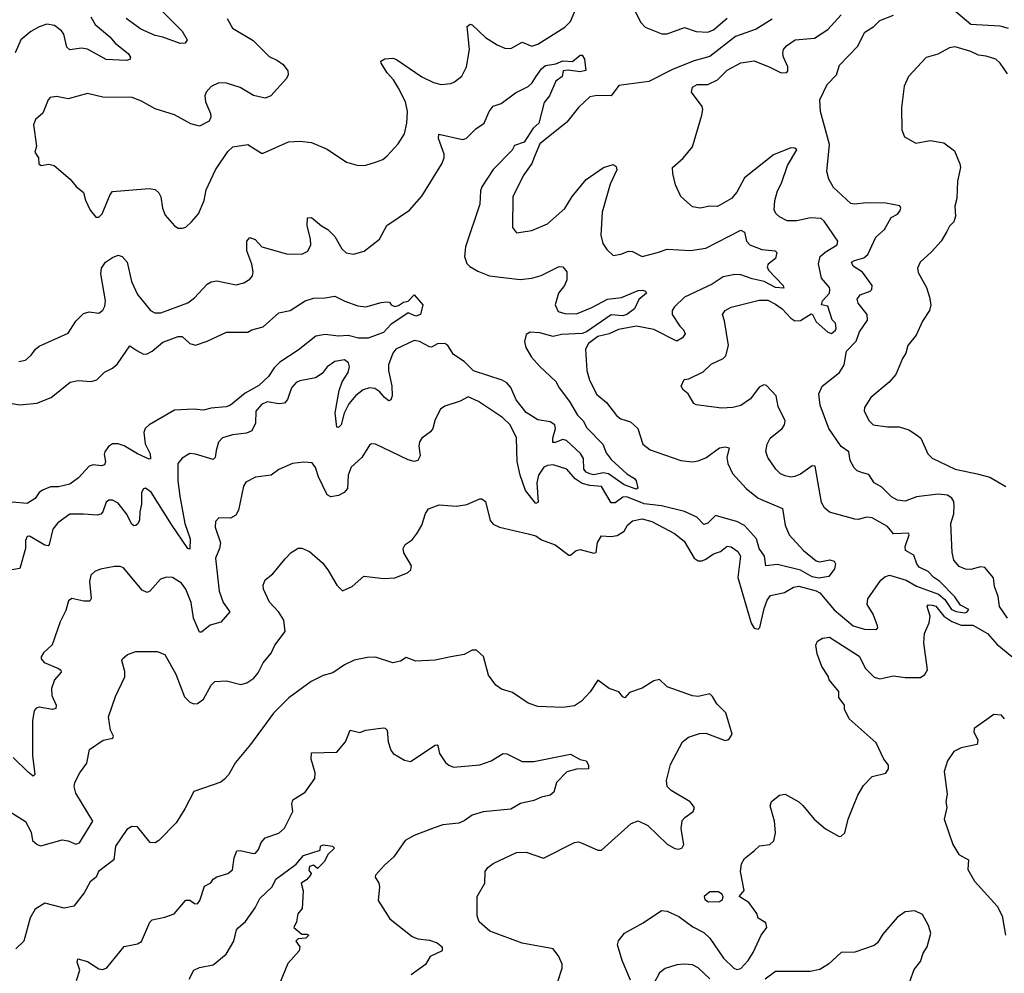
# Model space of a CAD drawing. Extents: x 2057697 to 2160550, y 827490 to 1016834.
# Tile 128 of 256: x 2120015 to 2125109, y 860178 to 865110. Entities that reach past the tile are written whole.
import ezdxf

# ---------------------------------------------------------------- set-up
doc = ezdxf.new("R2010")
doc.units = 0

msp = doc.modelspace()

# ---------------------------------------------------------------- linework, layer by layer
at = {"layer": '0CON20XD'}
for points in [[(2121088.8, 865115), (2121116.6, 865066.6), (2121222, 865002), (2121305, 864919.2), (2121349.3, 864899.3), (2121378.3, 864878.3), (2121402, 864845), (2121404.2, 864825), (2121395.4, 864804.6), (2121314.3, 864715), (2121285, 864703.3), (2121225, 864717.8), (2121155, 864759.1), (2121085, 864781.1), (2121045, 864783.8), (2121005.9, 864764.1), (2120980, 864735), (2120972.9, 864715), (2120975.8, 864685), (2121001.4, 864625), (2121004.2, 864605), (2120995, 864584.2), (2120945, 864559.5), (2120900.6, 864570.6), (2120815, 864618.1), (2120715, 864648.5), (2120645, 864688.6), (2120596.9, 864706.9), (2120445, 864709.4), (2120365, 864728.6), (2120265, 864699.5), (2120205, 864712.5), (2120173.3, 864706.7), (2120162, 864695), (2120134.2, 864625.8), (2120095.9, 864594.1), (2120086.4, 864566.4), (2120102.5, 864455), (2120094, 864425), (2120112.5, 864395), (2120113.3, 864365), (2120126.4, 864356.4), (2120165, 864362), (2120192.5, 864355), (2120275.7, 864285.7), (2120307.3, 864247.3), (2120345.8, 864215.8), (2120356.1, 864176.1), (2120380, 864125), (2120408.3, 864088.3), (2120425, 864088.8), (2120442, 864105), (2120482.5, 864205), (2120495, 864220.8), (2120685, 864237.1), (2120715, 864232), (2120735, 864213.8), (2120744.3, 864194.3), (2120753.1, 864135), (2120768.3, 864098.3), (2120815, 864043.3), (2120835, 864031.2), (2120855, 864031.2), (2120875, 864036.2), (2120903.8, 864065), (2120940, 864105), (2120969.2, 864175), (2120980.3, 864229.7), (2121027.6, 864332.4), (2121091.2, 864428.8), (2121117.7, 864452.3), (2121195, 864464), (2121265, 864420), (2121275, 864420), (2121405, 864478.6), (2121465, 864481.9), (2121524.4, 864474.4), (2121605, 864440), (2121705, 864373.3), (2121766.2, 864356.2), (2121805, 864358), (2121855, 864372.5), (2121892.7, 864387.3), (2121916.7, 864405), (2121973, 864467), (2122005, 864520), (2122018.2, 864575), (2122020.5, 864635), (2122010, 864685), (2121974.8, 864754.8), (2121947.9, 864797.9), (2121915.2, 864835.3), (2121884.3, 864885), (2121884, 864895), (2121903.4, 864906.6), (2121945, 864910), (2121965, 864903.1), (2122095, 864814.5), (2122155, 864785.6), (2122195.7, 864774.3), (2122245, 864780), (2122265, 864788.8), (2122302.9, 864817.1), (2122327.1, 864865), (2122341.1, 864955), (2122330.5, 865075), (2122345, 865086.5), (2122355, 865083.3), (2122425, 865016.7), (2122485, 864978.9), (2122525, 864961.9), (2122555, 864960), (2122615, 864992.9), (2122665, 864973.1), (2122695, 864983.1), (2122835, 865071.1), (2122865, 865100.8), (2122891.3, 865165)], [(2120510.6, 861609.4), (2120559.3, 861710.7), (2120558.5, 861738.5), (2120543.8, 861795), (2120546.7, 861805), (2120573.1, 861826.9), (2120615, 861843.1), (2120726.9, 861843.1), (2120766.4, 861826.4), (2120821.9, 861725), (2120868, 861608), (2120895, 861580.8), (2120915, 861572.5), (2120935, 861574.2), (2120966, 861595), (2121005, 861668.8), (2121025, 861688), (2121085, 861690), (2121159.1, 861670.9), (2121190.3, 861679.7), (2121225.5, 861704.5), (2121248.7, 861731.3), (2121275, 861783.3), (2121315.8, 861834.2), (2121334.2, 861875.8), (2121388.8, 861945), (2121381.2, 862005), (2121356, 862045), (2121308, 862098), (2121276.2, 862165), (2121274, 862185), (2121285, 862212.5), (2121325, 862244), (2121388.6, 862321.4), (2121420, 862355), (2121455, 862376), (2121475, 862376.2), (2121515, 862359.2), (2121581.1, 862301.1), (2121609.2, 862265), (2121656, 862185), (2121685, 862156.2), (2121735, 862178), (2121795, 862232), (2121899.1, 862219.1), (2121955, 862222.7), (2122021.3, 862248.7), (2122038, 862265), (2122042, 862285), (2122002.8, 862352.8), (2121999.4, 862375), (2122009.2, 862395), (2122045, 862420), (2122072, 862455), (2122096, 862495), (2122114.1, 862555.9), (2122130.5, 862579.5), (2122185, 862601.4), (2122275, 862594.4), (2122328.3, 862601.7), (2122395, 862632.5), (2122405, 862632.5), (2122425, 862617.5), (2122449.4, 862519.4), (2122465, 862500), (2122497.5, 862485), (2122645, 862451.5), (2122685, 862440.8), (2122715, 862420.5), (2122785, 862394.3), (2122855, 862340.8), (2122865, 862340), (2122894.5, 862365.5), (2122915, 862370), (2122985, 862350), (2122998, 862355), (2123004.3, 862405.7), (2123025, 862440), (2123075, 862437.1), (2123105, 862442.9), (2123142.9, 862465), (2123159.2, 862495), (2123185, 862518.8), (2123235, 862527.8), (2123285, 862515.4), (2123403.3, 862453.3), (2123452.4, 862412.4), (2123505, 862325.8), (2123525, 862311.1), (2123545, 862311.1), (2123565, 862319.4), (2123605, 862346.7), (2123639.7, 862360.3), (2123675, 862387.5), (2123695, 862384.2), (2123729.5, 862359.5), (2123744.2, 862335), (2123730.9, 862225), (2123799.4, 861989.4), (2123815, 861962.9), (2123835, 861957.8), (2123844, 861966), (2123865.7, 862064.3), (2123881.8, 862108.2), (2123898.9, 862131.1), (2123972.2, 862147.8), (2124018.8, 862175), (2124045, 862180), (2124135, 862156.5), (2124155, 862145.8), (2124228.3, 862058.3), (2124327.3, 861975), (2124385, 861957.4), (2124443.4, 861956.6), (2124454, 861965), (2124452.9, 861975), (2124430, 862035), (2124399.4, 862085), (2124401.9, 862115), (2124469.2, 862210.8), (2124490.8, 862229.2), (2124515, 862237.5), (2124601.4, 862211.4), (2124655, 862180.6), (2124768.9, 862138.9), (2124801.5, 862111.5), (2124835, 862060.3), (2124860.2, 862049.8), (2124905, 862042.9), (2124915.6, 862045), (2124925, 862058.8), (2124882.1, 862082.1), (2124853.5, 862125), (2124775.4, 862205), (2124744.9, 862224.9), (2124715, 862255.7), (2124668.7, 862278.7), (2124656, 862295), (2124639.9, 862339.9), (2124597.8, 862365), (2124595.3, 862385), (2124617.1, 862445), (2124613.8, 862453.8), (2124535, 862450), (2124505, 862488.1), (2124425, 862534.4), (2124395, 862537.8), (2124355, 862525.7), (2124335, 862526.9), (2124205, 862562.5), (2124179.2, 862585), (2124162.8, 862612.8), (2124130.9, 862800.9), (2124115, 862801.9), (2124055, 862760), (2124025, 862747.1), (2124005, 862743.6), (2123975, 862750), (2123951.5, 862761.5), (2123927.1, 862785), (2123885.7, 862845), (2123875.8, 862875.8), (2123882.2, 862915), (2123898.1, 862945), (2123958.9, 862995), (2123971.5, 863015), (2123975.4, 863035), (2123938.6, 863108.6), (2123928.2, 863165), (2123877.6, 863217.6), (2123865, 863221.8), (2123840.2, 863209.8), (2123795, 863148.6), (2123746, 863115), (2123705, 863104.4), (2123645, 863100), (2123515, 863117.5), (2123503.3, 863125), (2123473.3, 863175), (2123447.5, 863195), (2123437.5, 863215), (2123451.7, 863248.3), (2123477.3, 863252.7), (2123550.9, 863289.1), (2123592, 863328), (2123655, 863358.1), (2123668.3, 863371.7), (2123681.1, 863425), (2123661.7, 863551.7), (2123651.2, 863585), (2123663.8, 863605), (2123695, 863622.9), (2123840.4, 863659.6), (2123885, 863658.9), (2123925, 863638.4), (2123959.3, 863615), (2124005, 863566.2), (2124025, 863552.9), (2124055, 863553.5), (2124108.8, 863588.8), (2124115.8, 863585.8), (2124135, 863547.5), (2124195, 863493.8), (2124215, 863486.7), (2124235, 863503.3), (2124238.8, 863515), (2124235, 863540), (2124218.3, 863558.3), (2124195, 863627.5), (2124163.3, 863635), (2124168, 863655), (2124204.3, 863695), (2124206.9, 863715), (2124204.2, 863725), (2124162.2, 863772.2), (2124147.5, 863847.5), (2124156.2, 863885), (2124182.3, 863907.7), (2124244.4, 863945), (2124247.1, 863965), (2124177.3, 864067.3), (2124160.7, 864080.7), (2124105.6, 864085.6), (2124035, 864068.8), (2123985, 864070), (2123945, 864090), (2123928.6, 864105), (2123918.9, 864125), (2123922.3, 864175), (2123934.5, 864225), (2123955.4, 864265), (2123987.3, 864355), (2124035, 864436.2), (2124025, 864445.5), (2124005, 864446.9), (2123915, 864411.4), (2123765, 864292.5), (2123725, 864217.1), (2123698.1, 864185), (2123625.6, 864144.4), (2123585, 864145.7), (2123535, 864134.2), (2123495, 864142), (2123436, 864195), (2123408, 864255), (2123393.3, 864315), (2123392.5, 864345), (2123447, 864393), (2123495, 864452.5), (2123543.8, 864615), (2123548.8, 864645), (2123545, 864660), (2123491.2, 864735), (2123495, 864760), (2123520, 864775), (2123575, 864774.4), (2123625, 864798.9), (2123675, 864848), (2123745, 864886.7), (2123815, 864896.5), (2123895, 864864), (2123955, 864834.8), (2123983.5, 864836.5), (2123989.1, 864845), (2123988.2, 864865), (2123966.4, 864915), (2123963.6, 864935), (2123966.9, 864955), (2123981.4, 864975), (2124026.7, 865005), (2124126.4, 865013.6), (2124195, 865058.1), (2124264.4, 865135)], [(2120750, 865155), (2120855, 865050.6), (2120880.8, 865005), (2120871.4, 864988.6), (2120845, 864986.7), (2120755, 865019.6), (2120715, 865027.3), (2120640.9, 865060.9), (2120566.1, 865116.1)], [(2123196.9, 865155), (2123228.6, 865095), (2123250.8, 865070.8), (2123337, 865037), (2123365, 865035.6), (2123455, 865069.1), (2123515, 865048.8), (2123575.3, 865045.3), (2123605, 865056.7), (2123675, 865118.2)], [(2125125, 862014.4), (2125084.3, 862074.3), (2125077, 862127), (2125057.9, 862177.9), (2125053.1, 862223.1), (2125007.3, 862277.3), (2124985, 862280), (2124935, 862266), (2124908.5, 862268.5), (2124875, 862281.1), (2124847.1, 862315), (2124838.6, 862355), (2124832.5, 862505), (2124847.1, 862555), (2124850, 862595), (2124847.2, 862617.2), (2124837.1, 862635), (2124815, 862650), (2124766.3, 862656.3), (2124655, 862642.5), (2124595, 862619.5), (2124555.6, 862624.4), (2124525, 862642.2), (2124475, 862692.7), (2124435, 862714.3), (2124407.9, 862757.9), (2124375, 862765.6), (2124347.3, 862777.3), (2124331.7, 862791.7), (2124310.5, 862830.5), (2124304.6, 862875), (2124265, 862902.9), (2124201.4, 862995), (2124155.5, 863115.5), (2124148.6, 863175), (2124165.8, 863214.2), (2124255.4, 863284.6), (2124279.4, 863325), (2124292.9, 863395), (2124342, 863448), (2124360, 863495), (2124401.4, 863555), (2124398.6, 863585), (2124353.3, 863643.3), (2124346.9, 863665), (2124362.4, 863687.6), (2124414.6, 863705.4), (2124422.9, 863715), (2124425.6, 863735), (2124375, 863803.3), (2124326.2, 863835), (2124318, 863855), (2124333.3, 863865), (2124381.8, 863878.2), (2124403.1, 863895), (2124443.6, 863985), (2124488.9, 864025), (2124523.9, 864086.1), (2124556.9, 864103.1), (2124568.8, 864118.8), (2124574.2, 864135), (2124567.4, 864147.4), (2124495, 864161.2), (2124395, 864162), (2124335.5, 864155.5), (2124315, 864159.5), (2124225, 864241.4), (2124200.5, 864285), (2124190, 864325), (2124204.4, 864465), (2124157.5, 864635), (2124154.5, 864695.5), (2124192.5, 864775), (2124241.2, 864825), (2124256.2, 864875), (2124349.3, 864970.7), (2124387.1, 865045), (2124434.3, 865075), (2124465, 865104.6), (2124535, 865133.1)], [(2124845, 865162.4), (2124935, 865085.8), (2125085, 865078.6), (2125127.8, 865065)], [(2120382.2, 865125), (2120405.6, 865085), (2120481.2, 865021.2), (2120508.7, 864988.7), (2120575.6, 864935), (2120587.5, 864915), (2120585, 864904.2), (2120565, 864898.9), (2120463.1, 864903.1), (2120365, 864958), (2120335, 864961.5), (2120273.5, 864953.5), (2120258.2, 864968.2), (2120244, 865034), (2120231.9, 865051.9), (2120195, 865080), (2120155, 865085.7), (2120115, 865072.5), (2120071.7, 865048.3), (2120020.8, 865005), (2119991.1, 864938.9)], [(2123908.1, 865111.9), (2123825, 865061.1), (2123717.6, 865022.4), (2123585, 864919.8), (2123505, 864896.6), (2123395, 864853.2), (2123270.4, 864789.6), (2123115, 864768.8), (2123075, 864716.2), (2123001.7, 864718.3), (2122965, 864711.4), (2122905, 864655.7), (2122845, 864580), (2122705, 864467.1), (2122678.1, 864401.9), (2122664.7, 864365.3), (2122622.7, 864307.3), (2122565.6, 864195), (2122564, 864035), (2122585, 864007.5), (2122665, 864020), (2122745.4, 864054.6), (2122835, 864132.9), (2122872.2, 864195), (2122946.3, 864283.7), (2123035, 864345.5), (2123085, 864360.8), (2123100.8, 864350.8), (2123104, 864334), (2123070.5, 864259.5), (2123028.5, 864115), (2123020.6, 863995), (2123032, 863952), (2123051.7, 863921.7), (2123085, 863890), (2123125, 863896.9), (2123165, 863913.1), (2123185, 863911.4), (2123235.6, 863885.6), (2123314.6, 863905.4)], [(2125125, 864828.8), (2125088.1, 864885), (2125065, 864905.7), (2125015, 864921.2), (2124975, 864925.8), (2124935.4, 864945.4), (2124855, 864970), (2124825, 864964.3), (2124765, 864931.4), (2124705, 864913.8), (2124613.8, 864815), (2124590.8, 864765), (2124577.5, 864655), (2124579.3, 864539.3), (2124593, 864503), (2124651.7, 864471.7), (2124725, 864484), (2124795, 864472), (2124851.7, 864431.7), (2124878.6, 864365), (2124882.5, 864345), (2124866, 864275), (2124863.3, 864185), (2124852, 864145), (2124855.9, 864094.1), (2124846.7, 864065), (2124825, 864042.5), (2124811.2, 864015), (2124782, 863965), (2124731.7, 863908.3), (2124673.3, 863855), (2124660, 863825), (2124662.3, 863802.3), (2124706, 863725), (2124722, 863675), (2124729.2, 863635), (2124721.4, 863605), (2124685, 863550), (2124652.1, 863477.9), (2124610, 863425), (2124600, 863385), (2124582.1, 863357.9), (2124548, 863275), (2124513.3, 863235), (2124417.5, 863155), (2124386.1, 863103.9), (2124384, 863085), (2124410, 863035), (2124430, 863015), (2124505, 863004.2), (2124565, 863004), (2124615, 862988.8), (2124655, 862963.3), (2124676.2, 862945), (2124713.8, 862865), (2124735, 862842), (2124855, 862784.5), (2124968.5, 862761.5), (2125034.4, 862744.4), (2125116.7, 862695)], [(2120011.2, 863341.2), (2120045, 863349.2), (2120075, 863374), (2120095.8, 863405), (2120115, 863421.4), (2120265, 863488), (2120305, 863551.2), (2120345, 863590), (2120375, 863599.2), (2120425, 863591.2), (2120445, 863606.7), (2120455, 863627.5), (2120458.5, 863655), (2120434.6, 863795), (2120437.5, 863825), (2120459.4, 863855), (2120495, 863879.4), (2120525, 863892), (2120545, 863885.8), (2120570.6, 863855), (2120593.8, 863755), (2120625, 863688.6), (2120691.2, 863605), (2120714.4, 863594.4), (2120745, 863593.1), (2120885, 863645.6), (2120918.9, 863671.1), (2120985, 863742), (2121005, 863754.2), (2121035, 863758.6), (2121135, 863738.9), (2121175, 863749.4), (2121205, 863767.5), (2121219.2, 863785), (2121223.1, 863805), (2121216.5, 863845), (2121189.5, 863915), (2121190.6, 863965), (2121205, 863982.9), (2121233.3, 863973.3), (2121267.5, 863935), (2121395, 863898.5), (2121475, 863897.8), (2121505, 863912.5), (2121520.9, 863945), (2121519.6, 863975), (2121502.5, 864045), (2121504.4, 864085.6), (2121525, 864087.5), (2121576.2, 864043.8), (2121608.6, 864025), (2121645, 863988.1), (2121680.6, 863925), (2121704.5, 863904.5), (2121742.3, 863897.7), (2121797.2, 863912.8), (2121876.2, 863975), (2121914.6, 864045.4), (2122031.2, 864125), (2122095, 864196.2), (2122198.1, 864365), (2122210, 864395), (2122210.5, 864415), (2122182.2, 864495), (2122182.7, 864517.3), (2122305, 864490.5), (2122325, 864495.6), (2122374.8, 864545.2), (2122418.1, 864575), (2122444.5, 864635), (2122465, 864661.9), (2122505, 864676.1), (2122579.1, 864730.9), (2122645, 864764.8), (2122666.3, 864783.7), (2122685, 864814.6), (2122714.4, 864855.6), (2122735, 864872.8), (2122788.1, 864881.9), (2122825, 864896.2), (2122875, 864893.6), (2122915, 864926.5), (2122925.4, 864925.4), (2122937.3, 864905), (2122944, 864846), (2122915, 864840.3), (2122852, 864848), (2122826.2, 864845), (2122820.6, 864815), (2122788.8, 864791.2), (2122755, 864715.8), (2122727.8, 864682.2), (2122700, 864575), (2122672, 864548), (2122625, 864475.8), (2122575, 864459.4), (2122563.3, 864435), (2122464.6, 864335), (2122405.9, 864245), (2122399.5, 864225), (2122395.4, 864155), (2122320.9, 863935), (2122315.6, 863885), (2122328.3, 863848.3), (2122343.1, 863833.1), (2122385, 863808.9), (2122445.4, 863785.4), (2122604.7, 863765.3), (2122665, 863772.8), (2122713.1, 863786.9), (2122805, 863832.5), (2122825, 863832), (2122845.6, 863805), (2122845.6, 863765), (2122833.3, 863735), (2122802.5, 863695), (2122784.3, 863635), (2122801.4, 863601.4), (2122835, 863590), (2122895, 863588.4), (2122975, 863621.2), (2123055, 863664), (2123127.6, 863672.4), (2123215, 863710), (2123235, 863711.4), (2123252.5, 863705), (2123257.5, 863695), (2123217.3, 863662.7), (2123196.2, 863615), (2123156.2, 863585), (2123135, 863578.6), (2123075, 863583.9), (2122947.3, 863495), (2122925, 863487.4), (2122817.7, 863482.3), (2122775, 863472.1), (2122705, 863490.6), (2122655.5, 863494.5), (2122635, 863481.2), (2122626.9, 863445), (2122633.3, 863415), (2122662.9, 863365), (2122706.1, 863316.1), (2122789.2, 863239.2), (2122806.5, 863205), (2122858.5, 863135), (2122900.4, 863065), (2122929.2, 863035), (2122949, 862999), (2123031.2, 862915), (2123049.7, 862869.7), (2123075.3, 862835.3), (2123155, 862761.2), (2123195, 862737.5), (2123204, 862725), (2123213.3, 862686.7), (2123205, 862681.9), (2123141.5, 862705), (2123061.3, 862761.3), (2123033.9, 862766.1), (2122985, 862756.1), (2122965, 862760.9), (2122945, 862770.4), (2122932.6, 862785), (2122930.9, 862840.9), (2122916.7, 862866.7), (2122843.4, 862933.4), (2122825, 862939.4), (2122785, 862922.5), (2122773.2, 862923.2), (2122772.9, 862945), (2122787.2, 862995), (2122782.7, 863015), (2122759.2, 863029.2), (2122695, 863039.6), (2122635, 863078.4), (2122583.1, 863143.1), (2122555, 863207.1), (2122535, 863232), (2122510.8, 863245), (2122363.1, 863293.1), (2122315, 863342.7), (2122259, 863379), (2122229.6, 863425), (2122215, 863435.7), (2122176.6, 863433.4), (2122145, 863416.7), (2122135, 863417.5), (2122083.3, 863445), (2122055, 863450.6), (2121960, 863405), (2121944.5, 863385), (2121922.1, 863325), (2121923.1, 863295), (2121940.9, 863215), (2121941.5, 863165), (2121935, 863143.8), (2121925, 863139.2), (2121902.7, 863155), (2121878.2, 863185), (2121851.9, 863201.9), (2121825, 863205.9), (2121791.8, 863195), (2121754.2, 863165.8), (2121717.3, 863122.7), (2121694.3, 863075), (2121677.3, 863015), (2121665, 863000.6), (2121655, 863002), (2121647.1, 863077.1), (2121667.6, 863192.4), (2121683.3, 863236.7), (2121714.4, 863285), (2121721.9, 863315), (2121715.6, 863335.6), (2121695, 863350), (2121645, 863342), (2121605.5, 863314.5), (2121579.4, 863280.6), (2121545, 863258.1), (2121465, 863242.2), (2121445, 863232.9), (2121421.9, 863205), (2121400, 863145), (2121385, 863127.1), (2121355, 863122.5), (2121295, 863133.5), (2121265, 863119.4), (2121236.9, 863085), (2121235, 863022.5), (2121215, 862983.8), (2121189.1, 862970.9), (2121115, 862962.5), (2121063.5, 862946.5), (2121042.9, 862925), (2121031.4, 862881.4), (2121025.7, 862845), (2121015, 862836), (2120925, 862863.5), (2120895, 862865.7), (2120855, 862841.4), (2120833.6, 862815), (2120832.6, 862725), (2120842.6, 862645), (2120869.5, 862505), (2120896.7, 862425), (2120895, 862372), (2120885, 862374.4), (2120799.6, 862499.6), (2120695, 862665.7), (2120665, 862687.5), (2120655, 862683.3), (2120645.8, 862665), (2120645.5, 862605), (2120636.2, 862565), (2120635, 862522.5), (2120628.1, 862505), (2120615, 862494.2), (2120605, 862492.5), (2120595, 862500), (2120568.2, 862555), (2120525, 862610), (2120495, 862625.5), (2120475.6, 862624.4), (2120462, 862615), (2120445.8, 862565), (2120435, 862553.1), (2120415, 862547.5), (2120345, 862551.8)], [(2123314.6, 863905.4), (2123365, 863922.1), (2123485, 863915.4), (2123565, 863927.3), (2123745, 864020.6), (2123765, 864010), (2123775.5, 863965), (2123792.5, 863945), (2123855, 863921.2), (2123922.5, 863915), (2123932.5, 863905), (2123924.3, 863875), (2123886.2, 863845), (2123882.3, 863832.3), (2123889.2, 863815), (2123964.2, 863735), (2123968.1, 863721.9), (2123925, 863725.3), (2123865.5, 863755.5), (2123805, 863768.8), (2123745, 863791), (2123715, 863791.5), (2123655, 863779.8), (2123597.3, 863742.7), (2123455, 863675.3), (2123401.8, 863625), (2123391.1, 863605), (2123390, 863585), (2123429.4, 863525), (2123449.2, 863505), (2123457.5, 863485), (2123444, 863465), (2123415, 863447.1), (2123295, 863507.2), (2123205.3, 863525.3), (2123113.3, 863506.7), (2123065, 863484.7), (2123005, 863470.6), (2122956.9, 863435), (2122941.4, 863405), (2122948.5, 863295), (2122962.2, 863245), (2123000.9, 863170.9), (2123050, 863130), (2123102, 863062), (2123125, 863045.8), (2123175, 863030.8), (2123213.1, 862995), (2123239.2, 862915), (2123276, 862885), (2123435, 862830), (2123495, 862823.5), (2123525, 862827.8), (2123565, 862844.4), (2123635, 862896.2), (2123665, 862900.6), (2123685.8, 862895.8), (2123672.7, 862845), (2123678.9, 862815), (2123702.4, 862762.4), (2123773.1, 862685), (2123836, 862636), (2123961.2, 862581.2), (2123975.6, 862495), (2123995, 862446.2), (2124070.6, 862365), (2124135, 862310.5), (2124155, 862306.4), (2124206.2, 862316.2), (2124228.8, 862308.8), (2124235.6, 862295.6), (2124229.5, 862270.5), (2124200.5, 862229.5), (2124148.7, 862221.3), (2124115, 862228.1), (2124055, 862262.1), (2123935, 862292.2), (2123875.7, 862285.7), (2123867.5, 862335), (2123840.5, 862375), (2123826, 862425), (2123765, 862493.3), (2123724.9, 862514.9), (2123693, 862523), (2123615, 862546.1), (2123575, 862506.6), (2123555, 862499.2), (2123517.5, 862537.5), (2123455, 862565.6), (2123335.9, 862595.9), (2123245, 862606.7), (2123155, 862641.9), (2123135, 862640.2), (2123095, 862611.8), (2123075, 862611.5), (2123025.5, 862695.5), (2122965, 862700.5), (2122925, 862711.9), (2122888.8, 862735), (2122845, 862784.5), (2122775, 862807.3), (2122745, 862804.6), (2122726.9, 862795), (2122698.1, 862755), (2122690.9, 862715), (2122697.3, 862615), (2122685, 862607.1), (2122630.9, 862675), (2122604.2, 862755), (2122589.1, 862825), (2122585, 862947.5), (2122552.2, 863015), (2122512.1, 863052.1), (2122388.8, 863135), (2122335, 863160), (2122293.9, 863136.1), (2122215, 863111.2), (2122191.2, 863095), (2122165, 863042.5), (2122152.9, 862995), (2122140.9, 862979.1), (2122095.8, 862945), (2122083.6, 862926.4), (2122079.5, 862905), (2122086.4, 862855), (2122075, 862829.2), (2122055, 862825.6), (2122025, 862833.2), (2121855, 862914), (2121835, 862916.2), (2121825, 862908.8), (2121784.3, 862845.7), (2121729.2, 862795), (2121714.6, 862755), (2121710.4, 862685), (2121693.9, 862665), (2121665, 862649.8), (2121625, 862641.7), (2121605, 862652.9), (2121560.9, 862745), (2121545, 862793.3), (2121528.3, 862818.3), (2121485, 862821.2), (2121426.1, 862813.9), (2121355.8, 862784.2), (2121315.8, 862754.2), (2121235, 862744.3), (2121185, 862717.5), (2121172, 862698), (2121147, 862573), (2121132.4, 862547.6), (2121105, 862531.4), (2121045, 862534.2), (2121028.6, 862515), (2121025.6, 862485), (2121053.3, 862405), (2121048.9, 862375), (2121027.8, 862325), (2121047.5, 862155), (2121067.7, 862095), (2121102.5, 862047.5), (2121055, 861993.3), (2121000.9, 861979.1), (2120955, 861942.5), (2120945, 861942.5), (2120913.5, 862015), (2120901.8, 862095), (2120875, 862164), (2120852, 862195), (2120805, 862225.7), (2120775, 862227.5), (2120743.4, 862216.6), (2120688, 862155), (2120675, 862148), (2120648.7, 862158.7), (2120552, 862275), (2120535, 862281.9), (2120505, 862281.9), (2120432.4, 862267.6), (2120403.4, 862256.6), (2120382.4, 862237.6), (2120375.6, 862205), (2120384.3, 862115.7), (2120377.6, 862102.4), (2120347.5, 862102.5), (2120285, 862117.1), (2120268, 862105), (2120254.2, 862055), (2120224, 861995), (2120182.9, 861877.1), (2120138.8, 861835), (2120126.2, 861815), (2120126.2, 861805), (2120141.2, 861785), (2120216.2, 861755), (2120228, 861745), (2120230, 861735), (2120195, 861696), (2120179.3, 861650.7), (2120181.5, 861615), (2120203.2, 861565), (2120202.4, 861547.6), (2120185, 861542.1), (2120115, 861555.3), (2120100.7, 861549.3), (2120089.5, 861535), (2120082, 861485), (2120081.1, 861305), (2120093.1, 861206.9), (2120085, 861197.1), (2120058.3, 861218.3), (2119981.1, 861295)], [(2119945, 863130.5), (2120015, 863117.3), (2120103, 863127), (2120178, 863155), (2120275.3, 863234.7), (2120317, 863243), (2120385, 863238.8), (2120413.4, 863246.6), (2120453.2, 863286.8), (2120495, 863307.5), (2120520.8, 863329.2), (2120585, 863423.8), (2120620.7, 863399.3), (2120655, 863380), (2120675, 863381.8), (2120700.5, 863395), (2120755, 863441.2), (2120835, 863471.5), (2120855, 863470.9), (2120895, 863435.7), (2120925, 863427.1), (2120985, 863447.1), (2121085, 863494.2), (2121195, 863494), (2121215, 863505.7), (2121275, 863521.5), (2121355, 863592.9), (2121415, 863605.7), (2121492, 863655), (2121535, 863670), (2121595, 863670.4), (2121645, 863680.6), (2121696.2, 863653.8), (2121765, 863629.2), (2121805, 863624.2), (2121885, 863647.8), (2121915, 863650.8), (2121928.3, 863648.3), (2121936.7, 863635), (2121955, 863626), (2121975, 863631.4), (2122000.5, 863649.5), (2122025, 863654.2), (2122055, 863687.5), (2122100, 863635), (2122088, 863585), (2122065, 863575.7), (2122025, 863593.8), (2121935, 863533.3), (2121897.6, 863492.4), (2121817.7, 863462.3), (2121766.9, 863463.1), (2121715, 863475.9), (2121665, 863472.8), (2121595, 863481.6), (2121547, 863473), (2121455, 863400.4), (2121361.2, 863338.8), (2121331.6, 863308.4), (2121302.8, 863265), (2121251.9, 863218.1), (2121182, 863178), (2121105, 863116), (2121082.8, 863107.2), (2121005, 863100.8), (2120965, 863090.7), (2120914.3, 863095.7), (2120815, 863089.6), (2120685.3, 863014.7), (2120664.5, 862995), (2120657.7, 862975), (2120664.2, 862915.8), (2120690.4, 862865), (2120690.8, 862839.2), (2120685, 862836.9), (2120625, 862865.3), (2120555, 862906.4), (2120525, 862916.2), (2120495, 862917.1), (2120475, 862903.1), (2120455.3, 862875), (2120451.9, 862861.9), (2120458.2, 862825), (2120453, 862807), (2120438.1, 862801.9), (2120395, 862808.3), (2120375, 862801.4), (2120319.4, 862740.6), (2120275, 862708.1), (2120215, 862693.5), (2120175, 862694.2), (2120132.6, 862677.4), (2120115.4, 862665), (2120095, 862633.3), (2120053.1, 862606.9), (2119975.3, 862614.7)], [(2120345, 862551.8), (2120275, 862552), (2120211.8, 862508.2), (2120186.2, 862475), (2120167.8, 862395), (2120161.4, 862388.6), (2120145, 862391.5), (2120065, 862439.2), (2120052.9, 862437.1), (2120044.4, 862415.6), (2120045.6, 862375), (2120015, 862270.8), (2119974.4, 862264.4)], [(2123175, 860143.3), (2123132, 860245), (2123108, 860325), (2123113, 860347), (2123143.3, 860385), (2123240.5, 860439.5), (2123335, 860503.3), (2123365, 860500), (2123425, 860472), (2123497.7, 860417.7), (2123555, 860388.8), (2123585, 860360), (2123656.1, 860256.1), (2123710, 860205), (2123725, 860197.5), (2123745, 860202.5), (2123783.3, 860245), (2123810, 860285), (2123851.2, 860375), (2123880.8, 860415), (2123875, 860440), (2123835, 860463.3), (2123828.3, 860488.3), (2123786.2, 860545), (2123736.7, 860575), (2123763.6, 860606.4), (2123743.8, 860705), (2123748.8, 860745), (2123765, 860772.5), (2123816.1, 860813.9), (2123842.3, 860837.7), (2123895.8, 860844.2), (2123916.8, 860863.2), (2123924.4, 860905), (2123919.2, 860965), (2123896.7, 861045), (2123903.6, 861066.4), (2123945, 861100), (2123975, 861104), (2124045, 861064.2), (2124066.6, 861046.6), (2124125.6, 860975.6), (2124184.2, 860925), (2124255, 860886.2), (2124265, 860886.7), (2124283.8, 860905), (2124301.2, 860975), (2124328.8, 861045), (2124350.5, 861099.5), (2124380.9, 861149.1), (2124425, 861196.2), (2124495, 861213.3), (2124510, 861235), (2124508.8, 861255), (2124486.2, 861285), (2124445, 861370), (2124306.7, 861495), (2124282.5, 861545), (2124282.5, 861565), (2124252.5, 861605), (2124252.5, 861635), (2124203.3, 861695), (2124196.7, 861715), (2124164.1, 861764.1), (2124140.5, 861830.5), (2124133.8, 861875), (2124142.5, 861895), (2124168.3, 861911.7), (2124205, 861915.8), (2124358.3, 861818.3), (2124391.2, 861755), (2124435, 861710), (2124465, 861700.8), (2124535, 861716.9), (2124595, 861707.8), (2124675, 861708.1), (2124697.3, 861722.7), (2124712.1, 861747.9), (2124692, 861888), (2124696.5, 861935), (2124719.2, 861990.8), (2124725.6, 862025), (2124708.8, 862075), (2124715, 862083.3), (2124735, 862082.2), (2124755, 862076), (2124795.4, 862025.4), (2124837.3, 861997.3), (2124885, 861979), (2124945, 861978.1), (2125021.3, 861935), (2125070.2, 861880.2), (2125146.8, 861816.8)], [(2122798.8, 860135), (2122822, 860205), (2122820.8, 860225), (2122803.8, 860265), (2122774.3, 860304.3), (2122614.5, 860334.5), (2122446.9, 860396.9), (2122392.5, 860445), (2122381.4, 860475), (2122382.2, 860575), (2122421.2, 860645), (2122423.3, 860705), (2122436.7, 860725), (2122463.6, 860746.4), (2122585, 860802.2), (2122635, 860804.5), (2122725, 860774.3), (2122885, 860854.5), (2122905, 860857.5), (2122925, 860851.8), (2123005, 860814.3), (2123025, 860814.3), (2123177.7, 860952.3), (2123215, 860966), (2123265, 860942), (2123365, 860845.8), (2123405, 860824), (2123425, 860820.8), (2123442.7, 860827.3), (2123450, 860845), (2123437.8, 860925), (2123442.2, 860967.8), (2123455.5, 860984.5), (2123498.8, 861015), (2123505.8, 861035), (2123484, 861065), (2123385, 861122.9), (2123365, 861143.8), (2123361.1, 861175), (2123381.5, 861258.5), (2123444.2, 861375), (2123475, 861399.5), (2123532.4, 861417.6), (2123565, 861420.4), (2123665, 861382.5), (2123683.3, 861386.7), (2123700, 861415), (2123668, 861525), (2123621.7, 861571.7), (2123599.8, 861609.8), (2123585, 861622.9), (2123525, 861608.9), (2123495, 861612.9), (2123365, 861660), (2123325, 861698), (2123295, 861690), (2123235, 861652.5), (2123170, 861630), (2123145, 861603.3), (2123135, 861607.5), (2123115, 861633.8), (2123065, 861651.2), (2123005, 861693.8), (2122967, 861633), (2122922, 861585), (2122885, 861561.4), (2122825, 861552.2), (2122695, 861558.5), (2122645, 861575.6), (2122565, 861630), (2122508.3, 861648.3), (2122477.9, 861667.9), (2122440.3, 861720.3), (2122415, 861816.7), (2122378.6, 861848.6), (2122355, 861848.6), (2122315, 861826.9), (2122245, 861814.4), (2122165, 861797.1), (2122065, 861792.5), (2122015, 861812), (2121985, 861792), (2121945, 861783.8), (2121855, 861812.9), (2121815, 861811.9), (2121745, 861797.1), (2121696, 861774), (2121635, 861731.9), (2121585, 861718.5), (2121522.1, 861687.9), (2121407.4, 861602.6), (2121327.1, 861522.9), (2121209.4, 861360.6), (2121131.1, 861268.9), (2121095.5, 861205), (2121075, 861181.9), (2121055, 861165.8), (2120915, 861118.8), (2120869.3, 861029.3), (2120824.5, 860955.5), (2120735, 860864.2), (2120715, 860852.9), (2120690, 860855), (2120625, 860936.2), (2120595, 860938), (2120568.8, 860921.2), (2120511.2, 860835), (2120502.5, 860765), (2120423.3, 860705), (2120410, 860675), (2120379.5, 860650.5), (2120348.8, 860595), (2120295, 860525.8), (2120245, 860514.4), (2120145, 860541.4), (2120095, 860510), (2120069.4, 860465), (2120035.8, 860345), (2119994.2, 860305)], [(2119965, 861014), (2120045, 860963.8), (2120075, 860907.5), (2120081.2, 860865), (2120105, 860843.8), (2120125, 860838), (2120235, 860868), (2120265, 860863.8), (2120305, 860846.2), (2120325, 860853.3), (2120393.8, 860965), (2120305, 861110), (2120297.1, 861145), (2120300, 861165), (2120326, 861215), (2120362.5, 861265), (2120376.7, 861335), (2120447, 861383), (2120497.5, 861395), (2120500, 861405), (2120484, 861435), (2120474, 861505), (2120510.6, 861609.4)], [(2125110, 861495), (2125093.9, 861513.9), (2125055, 861515.8), (2124953.3, 861445), (2124951.2, 861425), (2124972.5, 861385), (2124968, 861362), (2124885.9, 861344.1), (2124846.7, 861325), (2124815, 861276.7), (2124797.9, 861222.1), (2124812.5, 861105), (2124805.7, 861065), (2124810.8, 861035), (2124797.5, 860975), (2124842.5, 860845), (2124872.7, 860792.7), (2124922.9, 860765), (2124920.6, 860715), (2124954.2, 860655), (2125071.9, 860525), (2125098.2, 860475), (2125115.6, 860375)], [(2120308.3, 860141.7), (2120325.8, 860195), (2120312.5, 860235), (2120315, 860252.5), (2120365, 860240), (2120425, 860201.4), (2120445, 860198.6), (2120465, 860205.8), (2120555, 860316), (2120625, 860330), (2120645, 860343.3), (2120687.3, 860442.7), (2120700, 860455), (2120765, 860468), (2120814.4, 860485.6), (2120875, 860556.2), (2120895, 860556.2), (2120919.3, 860539.3), (2120935, 860537.5), (2120946.2, 860555), (2120971.2, 860628.8), (2121003.6, 860646.4), (2121016.2, 860665), (2121035, 860676.5), (2121092.5, 860695), (2121116.3, 860713.7), (2121124.5, 860775.5), (2121138.8, 860811.2), (2121155, 860814), (2121225, 860797.5), (2121235, 860800), (2121250.7, 860819.3), (2121264, 860855), (2121285, 860879.2), (2121355, 860903.5), (2121385, 860928.6), (2121428.2, 861015), (2121423.3, 861055), (2121428.6, 861075), (2121491.2, 861115), (2121542.5, 861185), (2121543.1, 861215), (2121522.9, 861285), (2121525, 861317.5), (2121655, 861322), (2121700, 861375), (2121725, 861436), (2121775, 861423.8), (2121805, 861435.8), (2121895, 861448), (2121906, 861446), (2121916.2, 861435), (2121921.2, 861375), (2121935, 861332.5), (2121947.5, 861315), (2122005, 861280), (2122036, 861274), (2122165, 861358), (2122175, 861360), (2122178.8, 861355), (2122187.5, 861315), (2122218.1, 861268.1), (2122234.3, 861254.3), (2122260, 861245), (2122396.1, 861256.1), (2122453.3, 861276.7), (2122515.8, 861314.2), (2122535, 861312.9), (2122615, 861274.2), (2122675, 861274.2), (2122865, 861312), (2122915, 861283.3), (2122945, 861277.5), (2122957.5, 861255), (2122957.5, 861235), (2122895, 861234), (2122845, 861220), (2122791.2, 861165), (2122778, 861115), (2122760, 861100), (2122715, 861089.2), (2122675, 861071.4), (2122605, 861055.8), (2122555, 861026.9), (2122412.9, 861012.9), (2122355, 860995.4), (2122314.1, 860965.9), (2122286, 860954), (2122203.7, 860946.3), (2122159.8, 860930.2), (2122055, 860891.1), (2122009.2, 860865), (2121950.2, 860779.8), (2121902.8, 860737.2), (2121856.2, 860685), (2121854, 860675), (2121872, 860645), (2121875.7, 860625), (2121868.8, 860555), (2121929.1, 860459.1), (2122045, 860368.6), (2122075, 860356.9), (2122135, 860350), (2122173.8, 860335), (2122200, 860315), (2122200, 860295), (2122138, 860265), (2122115, 860223.8), (2122039.7, 860170.3)], [(2120891.8, 860148.2), (2120915.6, 860194.4), (2120945, 860207.5), (2121015, 860222.5), (2121083.6, 860276.4), (2121122.8, 860345), (2121136.7, 860403.3), (2121145.8, 860414.2), (2121183.9, 860446.1), (2121233.3, 860516.7), (2121256.9, 860565), (2121321.1, 860625), (2121340.5, 860665), (2121445, 860742.2), (2121482.9, 860787.1), (2121570, 860815), (2121571.4, 860835), (2121585, 860843.1), (2121633.3, 860835), (2121643.8, 860825), (2121610, 860795), (2121590.8, 860755), (2121555, 860720), (2121535, 860738), (2121515, 860730), (2121511.2, 860711.2), (2121522.5, 860695), (2121520, 860685), (2121499.1, 860660.9), (2121471.2, 860645), (2121480.8, 860605), (2121476.9, 860513.1), (2121453.3, 860485), (2121446.7, 860445), (2121433.8, 860415), (2121475, 860380), (2121500.7, 860380.7), (2121510, 860375), (2121495, 860360), (2121455, 860356.2), (2121443.3, 860345), (2121463.3, 860315), (2121461.2, 860295), (2121401.3, 860228.7), (2121343.3, 860085)], [(2123578.3, 860548.3), (2123635, 860550.2), (2123650, 860560), (2123654.2, 860575), (2123648, 860587.9), (2123629.8, 860599.8), (2123585, 860600), (2123555.8, 860575), (2123560.1, 860560.1), (2123578.3, 860548.3)], [(2124619.2, 860135), (2124642.3, 860197.7), (2124675, 860240), (2124688.3, 860281.7), (2124710, 860315), (2124728, 860385), (2124716, 860425), (2124685, 860482.5), (2124645, 860501.2), (2124595, 860496), (2124555, 860466), (2124479.7, 860380.3), (2124452, 860335), (2124435, 860322.5), (2124335, 860288), (2124265, 860286), (2124200, 860225), (2124155, 860197.5), (2124105, 860186.7), (2123925, 860186.7), (2123872.3, 860147.7)], [(2123585, 860150), (2123525, 860206.2), (2123495, 860221.2), (2123455, 860226.2), (2123415, 860221.2), (2123355, 860203.3), (2123325, 860180), (2123296.2, 860125)]]:
    msp.add_lwpolyline(points, dxfattribs=at)

doc.saveas('drawing.dxf')
